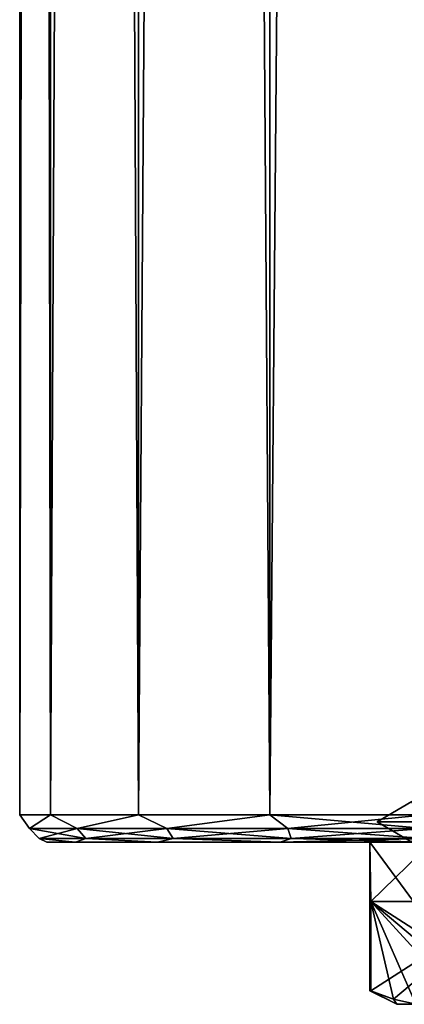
# Model space of a CAD drawing. Extents: x -250 to 250, y -426 to 356.
# Tile 1 of 256: x -250 to -236, y -356 to -320. Entities that reach past the tile are written whole.
import ezdxf

# ---------------------------------------------------------------- set-up
doc = ezdxf.new("R2010")
doc.units = 0
doc.header["$LTSCALE"] = 41.718519
for name, color, linetype in [('27', 7, 'CONTINUOUS'), ('279', 7, 'CONTINUOUS'), ('280', 7, 'CONTINUOUS'), ('281', 7, 'CONTINUOUS'), ('285', 7, 'CONTINUOUS'), ('286', 7, 'CONTINUOUS'), ('291', 7, 'CONTINUOUS'), ('292', 7, 'CONTINUOUS'), ('295', 7, 'CONTINUOUS'), ('30', 7, 'CONTINUOUS'), ('302', 7, 'CONTINUOUS'), ('37', 7, 'CONTINUOUS')]:
    doc.layers.add(name, color=color, linetype=linetype)

msp = doc.modelspace()

# ---------------------------------------------------------------- linework, layer by layer
at = {"layer": '27', "color": 7, "linetype": 'CONTINUOUS'}
for points in [[(-249, -350.2, 0), (-247.934, -350.2, -5.358), (-247.934, -350.2, 5.358), (-249, -350.2, 0)], [(-247.934, -350.2, 5.358), (-244.899, -350.2, -9.9), (-244.899, -350.2, 9.9), (-247.934, -350.2, 5.358)], [(-247.934, -350.2, -5.358), (-244.899, -350.2, -9.9), (-247.934, -350.2, 5.358), (-247.934, -350.2, -5.358)], [(-244.899, -350.2, -9.9), (-240.358, -350.2, -12.934), (-244.899, -350.2, 9.9), (-244.899, -350.2, -9.9)], [(-244.899, -350.2, 9.9), (-240.358, -350.2, -12.934), (-240.358, -350.2, 12.934), (-244.899, -350.2, 9.9)], [(-240.358, -350.2, 12.934), (-235, -350.2, -14), (-235.3, -350.2), (-240.358, -350.2, 12.934)], [(-235, -350.2, 14), (-240.358, -350.2, 12.934), (-235.3, -350.2), (-235, -350.2, 14)], [(-240.358, -350.2, -12.934), (-235, -350.2, -14), (-240.358, -350.2, 12.934), (-240.358, -350.2, -12.934)]]:
    msp.add_3dface(points, dxfattribs=at)
at = {"layer": '279', "color": 7, "linetype": 'CONTINUOUS'}
for points in [[(-234.749, -350.2, 7.083), (-235.28, -350.2), (-237.05, -350.2), (-234.749, -350.2, 7.083)], [(-235.28, -350.2), (-233.317, -350.2, -6.042), (-237.05, -350.2), (-235.28, -350.2)], [(-237.05, -350.2), (-233.317, -350.2, -6.042), (-234.749, -350.2, -7.083), (-237.05, -350.2)]]:
    msp.add_3dface(points, dxfattribs=at)
at = {"layer": '280', "color": 7, "linetype": 'CONTINUOUS'}
for points in [[(-237.05, -350.2), (-234.749, -350.2, -7.083), (-237.008, -352.4, -1.001), (-237.05, -350.2)], [(-237.05, -355.7), (-237.05, -350.2), (-237.008, -352.4, -1.001), (-237.05, -355.7)], [(-237.008, -352.4, -1.001), (-234.749, -350.2, -7.083), (-235.436, -352.4, -6.025), (-237.008, -352.4, -1.001)], [(-237.04, -355.7, -0.501), (-237.05, -355.7), (-237.008, -352.4, -1.001), (-237.04, -355.7, -0.501)], [(-237.008, -355.7, -1.001), (-237.04, -355.7, -0.501), (-237.008, -352.4, -1.001), (-237.008, -355.7, -1.001)]]:
    msp.add_3dface(points, dxfattribs=at)
at = {"layer": '281', "color": 7, "linetype": 'CONTINUOUS'}
msp.add_3dface([(-236.05, -356.2), (-235.347, -356.2, -3.879), (-235.347, -356.2, 3.879), (-236.05, -356.2)], dxfattribs=at)
at = {"layer": '285', "color": 7, "linetype": 'CONTINUOUS'}
for points in [[(-234.749, -350.2, 7.083), (-237.05, -350.2), (-235.436, -352.4, 6.025), (-234.749, -350.2, 7.083)], [(-237.05, -350.2), (-237.05, -355.7), (-237.04, -355.7, 0.501), (-237.05, -350.2)], [(-235.436, -352.4, 6.025), (-237.05, -350.2), (-237.008, -352.4, 1.001), (-235.436, -352.4, 6.025)], [(-237.008, -352.4, 1.001), (-237.05, -350.2), (-237.008, -355.7, 1.001), (-237.008, -352.4, 1.001)], [(-237.008, -355.7, 1.001), (-237.05, -350.2), (-237.04, -355.7, 0.501), (-237.008, -355.7, 1.001)]]:
    msp.add_3dface(points, dxfattribs=at)
at = {"layer": '286', "color": 7, "linetype": 'CONTINUOUS'}
for points in [[(-231.871, -352.4, 9.899), (-235.436, -352.4, 6.025), (-237.008, -352.4, 1.001), (-231.871, -352.4, 9.899)], [(-237.008, -352.4, -1.001), (-235.436, -352.4, -6.025), (-231.871, -352.4, -9.899), (-237.008, -352.4, -1.001)]]:
    msp.add_3dface(points, dxfattribs=at)
at = {"layer": '291', "color": 7, "linetype": 'CONTINUOUS'}
for points in [[(-237.008, -355.7, -1.001), (-231.871, -352.4, -9.899), (-236.174, -356.006, -2.446), (-237.008, -355.7, -1.001)], [(-237.008, -355.7, -1.001), (-237.008, -352.4, -1.001), (-231.871, -352.4, -9.899), (-237.008, -355.7, -1.001)], [(-231.871, -352.4, -9.899), (-235.347, -356.2, -3.879), (-236.174, -356.006, -2.446), (-231.871, -352.4, -9.899)]]:
    msp.add_3dface(points, dxfattribs=at)
at = {"layer": '292', "color": 7, "linetype": 'CONTINUOUS'}
for points in [[(-235.347, -356.2, 3.879), (-233.532, -356.2, 7.021), (-237.008, -352.4, 1.001), (-235.347, -356.2, 3.879)], [(-235.347, -356.2, 3.879), (-237.008, -352.4, 1.001), (-236.174, -356.006, 2.446), (-235.347, -356.2, 3.879)], [(-237.008, -352.4, 1.001), (-233.532, -356.2, 7.021), (-232.705, -356.006, 8.454), (-237.008, -352.4, 1.001)], [(-237.008, -352.4, 1.001), (-237.008, -355.7, 1.001), (-236.174, -356.006, 2.446), (-237.008, -352.4, 1.001)], [(-231.871, -355.7, 9.899), (-237.008, -352.4, 1.001), (-232.705, -356.006, 8.454), (-231.871, -355.7, 9.899)], [(-231.871, -355.7, 9.899), (-231.871, -352.4, 9.899), (-237.008, -352.4, 1.001), (-231.871, -355.7, 9.899)]]:
    msp.add_3dface(points, dxfattribs=at)
at = {"layer": '295', "color": 7, "linetype": 'CONTINUOUS'}
for points in [[(-235.49, -348.7, -3.408), (-236.78, -349.45), (-235.49, -348.7, 3.408), (-235.49, -348.7, -3.408)], [(-235.202, -349.45, -5.89), (-236.78, -349.45), (-235.49, -348.7, -3.408), (-235.202, -349.45, -5.89)], [(-236.78, -349.45), (-235.202, -349.45, 5.89), (-235.49, -348.7, 3.408), (-236.78, -349.45)], [(-235.49, -350.2, 3.408), (-236.78, -349.45), (-235.49, -350.2, -3.408), (-235.49, -350.2, 3.408)], [(-236.78, -349.45), (-235.202, -349.45, -5.89), (-235.49, -350.2, -3.408), (-236.78, -349.45)], [(-235.202, -349.45, 5.89), (-236.78, -349.45), (-235.49, -350.2, 3.408), (-235.202, -349.45, 5.89)]]:
    msp.add_3dface(points, dxfattribs=at)
at = {"layer": '30', "color": 7, "linetype": 'CONTINUOUS'}
for points in [[(-250, -349.2), (-248.858, -349.2, 5.74), (-250, 349.2), (-250, -349.2)], [(-248.858, -349.2, -5.74), (-250, -349.2), (-248.858, 349.2, -5.74), (-248.858, -349.2, -5.74)], [(-248.858, 349.2, -5.74), (-250, -349.2), (-250, 349.2), (-248.858, 349.2, -5.74)], [(-250, 349.2), (-248.858, -349.2, 5.74), (-248.858, 349.2, 5.74), (-250, 349.2)], [(-248.858, 349.2, 5.74), (-245.607, -349.2, 10.607), (-245.607, 349.2, 10.607), (-248.858, 349.2, 5.74)], [(-245.607, -349.2, -10.607), (-248.858, -349.2, -5.74), (-245.607, 349.2, -10.607), (-245.607, -349.2, -10.607)], [(-245.607, 349.2, -10.607), (-248.858, -349.2, -5.74), (-248.858, 349.2, -5.74), (-245.607, 349.2, -10.607)], [(-248.858, -349.2, 5.74), (-245.607, -349.2, 10.607), (-248.858, 349.2, 5.74), (-248.858, -349.2, 5.74)], [(-240.74, 349.2, -13.858), (-245.607, -349.2, -10.607), (-245.607, 349.2, -10.607), (-240.74, 349.2, -13.858)], [(-245.607, 349.2, 10.607), (-240.74, -349.2, 13.858), (-240.74, 349.2, 13.858), (-245.607, 349.2, 10.607)], [(-240.74, -349.2, -13.858), (-245.607, -349.2, -10.607), (-240.74, 349.2, -13.858), (-240.74, -349.2, -13.858)], [(-245.607, -349.2, 10.607), (-240.74, -349.2, 13.858), (-245.607, 349.2, 10.607), (-245.607, -349.2, 10.607)], [(-240.74, -349.2, 13.858), (-235, -349.2, 15), (-240.74, 349.2, 13.858), (-240.74, -349.2, 13.858)], [(-235, -349.2, 15), (-235, 349.2, 15), (-240.74, 349.2, 13.858), (-235, -349.2, 15)], [(-235, 349.2, -15), (-240.74, -349.2, -13.858), (-240.74, 349.2, -13.858), (-235, 349.2, -15)], [(-235, 349.2, -15), (-235, -349.2, -15), (-240.74, -349.2, -13.858), (-235, 349.2, -15)]]:
    msp.add_3dface(points, dxfattribs=at)
at = {"layer": '302', "color": 7, "linetype": 'CONTINUOUS'}
for points in [[(-237.05, -355.7), (-237.04, -355.7, -0.501), (-236.05, -356.2), (-237.05, -355.7)], [(-237.05, -355.7), (-236.05, -356.2), (-236.174, -356.006, 2.446), (-237.05, -355.7)], [(-237.04, -355.7, 0.501), (-237.05, -355.7), (-236.174, -356.006, 2.446), (-237.04, -355.7, 0.501)], [(-237.04, -355.7, -0.501), (-237.008, -355.7, -1.001), (-236.05, -356.2), (-237.04, -355.7, -0.501)], [(-237.008, -355.7, 1.001), (-237.04, -355.7, 0.501), (-236.174, -356.006, 2.446), (-237.008, -355.7, 1.001)], [(-236.05, -356.2), (-237.008, -355.7, -1.001), (-236.174, -356.006, -2.446), (-236.05, -356.2)], [(-235.347, -356.2, -3.879), (-236.05, -356.2), (-236.174, -356.006, -2.446), (-235.347, -356.2, -3.879)], [(-236.05, -356.2), (-235.347, -356.2, 3.879), (-236.174, -356.006, 2.446), (-236.05, -356.2)]]:
    msp.add_3dface(points, dxfattribs=at)
at = {"layer": '37', "color": 7, "linetype": 'CONTINUOUS'}
for points in [[(-248.858, -349.2, 5.74), (-250, -349.2), (-249.64, -349.7, 2.581), (-248.858, -349.2, 5.74)], [(-249.64, -349.7, 2.581), (-250, -349.2), (-249.64, -349.7, -2.581), (-249.64, -349.7, 2.581)], [(-250, -349.2), (-248.858, -349.2, -5.74), (-249.64, -349.7, -2.581), (-250, -349.2)], [(-247.874, -349.7, 7.433), (-248.858, -349.2, 5.74), (-249.64, -349.7, 2.581), (-247.874, -349.7, 7.433)], [(-249.64, -349.7, -2.581), (-248.858, -349.2, -5.74), (-247.874, -349.7, -7.433), (-249.64, -349.7, -2.581)], [(-248.858, -349.2, -5.74), (-245.607, -349.2, -10.607), (-247.874, -349.7, -7.433), (-248.858, -349.2, -5.74)], [(-245.607, -349.2, 10.607), (-248.858, -349.2, 5.74), (-247.874, -349.7, 7.433), (-245.607, -349.2, 10.607)], [(-247.874, -349.7, -7.433), (-245.607, -349.2, -10.607), (-244.556, -349.7, -11.388), (-247.874, -349.7, -7.433)], [(-244.556, -349.7, 11.388), (-245.607, -349.2, 10.607), (-247.874, -349.7, 7.433), (-244.556, -349.7, 11.388)], [(-245.607, -349.2, -10.607), (-240.74, -349.2, -13.858), (-244.556, -349.7, -11.388), (-245.607, -349.2, -10.607)], [(-240.74, -349.2, 13.858), (-245.607, -349.2, 10.607), (-244.556, -349.7, 11.388), (-240.74, -349.2, 13.858)], [(-244.556, -349.7, -11.388), (-240.74, -349.2, -13.858), (-240.084, -349.7, -13.969), (-244.556, -349.7, -11.388)], [(-240.084, -349.7, 13.969), (-240.74, -349.2, 13.858), (-244.556, -349.7, 11.388), (-240.084, -349.7, 13.969)], [(-235, -349.7, 14.866), (-240.74, -349.2, 13.858), (-240.084, -349.7, 13.969), (-235, -349.7, 14.866)], [(-240.74, -349.2, -13.858), (-235, -349.2, -15), (-240.084, -349.7, -13.969), (-240.74, -349.2, -13.858)], [(-235, -349.2, 15), (-240.74, -349.2, 13.858), (-235, -349.7, 14.866), (-235, -349.2, 15)], [(-240.084, -349.7, -13.969), (-235, -349.2, -15), (-235, -349.7, -14.866), (-240.084, -349.7, -13.969)], [(-247.874, -349.7, 7.433), (-249.64, -349.7, 2.581), (-247.557, -350.066, 7.25), (-247.874, -349.7, 7.433)], [(-249.64, -349.7, 2.581), (-249.64, -349.7, -2.581), (-249.279, -350.066, 2.518), (-249.64, -349.7, 2.581)], [(-247.557, -350.066, 7.25), (-249.64, -349.7, 2.581), (-249.279, -350.066, 2.518), (-247.557, -350.066, 7.25)], [(-249.64, -349.7, -2.581), (-247.874, -349.7, -7.433), (-249.279, -350.066, -2.518), (-249.64, -349.7, -2.581)], [(-249.279, -350.066, 2.518), (-249.64, -349.7, -2.581), (-249.279, -350.066, -2.518), (-249.279, -350.066, 2.518)], [(-249.279, -350.066, -2.518), (-247.874, -349.7, -7.433), (-247.557, -350.066, -7.25), (-249.279, -350.066, -2.518)], [(-244.32, -350.066, 11.107), (-247.874, -349.7, 7.433), (-247.557, -350.066, 7.25), (-244.32, -350.066, 11.107)], [(-244.556, -349.7, 11.388), (-247.874, -349.7, 7.433), (-244.32, -350.066, 11.107), (-244.556, -349.7, 11.388)], [(-247.874, -349.7, -7.433), (-244.556, -349.7, -11.388), (-247.557, -350.066, -7.25), (-247.874, -349.7, -7.433)], [(-247.557, -350.066, -7.25), (-244.556, -349.7, -11.388), (-244.32, -350.066, -11.107), (-247.557, -350.066, -7.25)], [(-239.959, -350.066, 13.625), (-244.556, -349.7, 11.388), (-244.32, -350.066, 11.107), (-239.959, -350.066, 13.625)], [(-240.084, -349.7, 13.969), (-244.556, -349.7, 11.388), (-239.959, -350.066, 13.625), (-240.084, -349.7, 13.969)], [(-244.556, -349.7, -11.388), (-240.084, -349.7, -13.969), (-244.32, -350.066, -11.107), (-244.556, -349.7, -11.388)], [(-244.32, -350.066, -11.107), (-240.084, -349.7, -13.969), (-239.959, -350.066, -13.625), (-244.32, -350.066, -11.107)], [(-235, -350.066, 14.5), (-240.084, -349.7, 13.969), (-239.959, -350.066, 13.625), (-235, -350.066, 14.5)], [(-235, -350.066, 14.5), (-235, -349.7, 14.866), (-240.084, -349.7, 13.969), (-235, -350.066, 14.5)], [(-240.084, -349.7, -13.969), (-235, -349.7, -14.866), (-239.959, -350.066, -13.625), (-240.084, -349.7, -13.969)], [(-239.959, -350.066, -13.625), (-235, -349.7, -14.866), (-235, -350.066, -14.5), (-239.959, -350.066, -13.625)], [(-247.934, -350.2, -5.358), (-249, -350.2, 0), (-249.279, -350.066, -2.518), (-247.934, -350.2, -5.358)], [(-247.934, -350.2, -5.358), (-249.279, -350.066, -2.518), (-247.557, -350.066, -7.25), (-247.934, -350.2, -5.358)], [(-249, -350.2, 0), (-247.934, -350.2, 5.358), (-249.279, -350.066, 2.518), (-249, -350.2, 0)], [(-247.934, -350.2, 5.358), (-247.557, -350.066, 7.25), (-249.279, -350.066, 2.518), (-247.934, -350.2, 5.358)], [(-249, -350.2, 0), (-249.279, -350.066, 2.518), (-249.279, -350.066, -2.518), (-249, -350.2, 0)], [(-244.899, -350.2, -9.9), (-247.934, -350.2, -5.358), (-247.557, -350.066, -7.25), (-244.899, -350.2, -9.9)], [(-247.934, -350.2, 5.358), (-244.899, -350.2, 9.9), (-247.557, -350.066, 7.25), (-247.934, -350.2, 5.358)], [(-244.899, -350.2, 9.9), (-244.32, -350.066, 11.107), (-247.557, -350.066, 7.25), (-244.899, -350.2, 9.9)], [(-244.899, -350.2, -9.9), (-247.557, -350.066, -7.25), (-244.32, -350.066, -11.107), (-244.899, -350.2, -9.9)], [(-244.899, -350.2, 9.9), (-240.358, -350.2, 12.934), (-244.32, -350.066, 11.107), (-244.899, -350.2, 9.9)], [(-240.358, -350.2, -12.934), (-244.899, -350.2, -9.9), (-244.32, -350.066, -11.107), (-240.358, -350.2, -12.934)], [(-240.358, -350.2, 12.934), (-239.959, -350.066, 13.625), (-244.32, -350.066, 11.107), (-240.358, -350.2, 12.934)], [(-240.358, -350.2, -12.934), (-244.32, -350.066, -11.107), (-239.959, -350.066, -13.625), (-240.358, -350.2, -12.934)], [(-240.358, -350.2, 12.934), (-235, -350.2, 14), (-239.959, -350.066, 13.625), (-240.358, -350.2, 12.934)], [(-235, -350.2, -14), (-240.358, -350.2, -12.934), (-235, -350.066, -14.5), (-235, -350.2, -14)], [(-240.358, -350.2, -12.934), (-239.959, -350.066, -13.625), (-235, -350.066, -14.5), (-240.358, -350.2, -12.934)], [(-235, -350.2, 14), (-235, -350.066, 14.5), (-239.959, -350.066, 13.625), (-235, -350.2, 14)]]:
    msp.add_3dface(points, dxfattribs=at)

doc.saveas('drawing.dxf')
